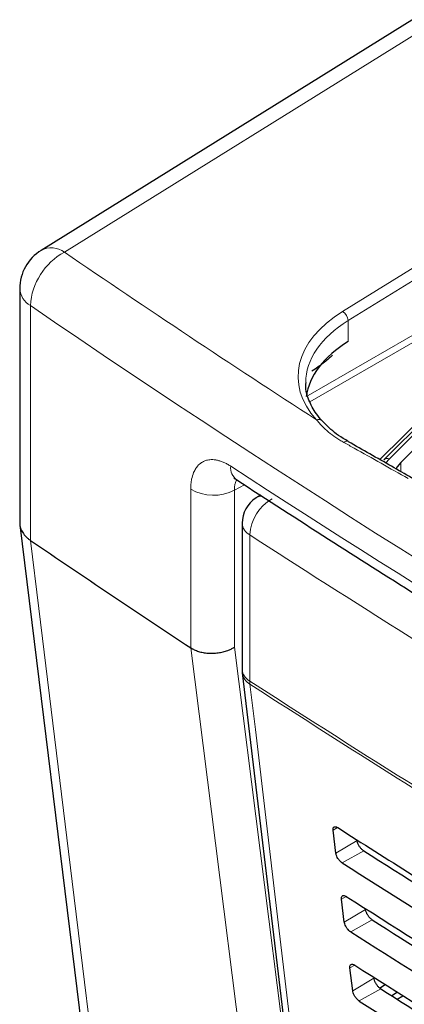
# Paper-space layout 'Blatt2' of a CAD drawing. Header units: millimetres. Extents: x 5 to 418, y 2 to 292.
# Tile 25 of 76: x 82 to 92, y 198 to 224. Entities that reach past the tile are written whole.
import ezdxf

# ---------------------------------------------------------------- set-up
doc = ezdxf.new("R2010")
doc.units = ezdxf.units.MM

psp = doc.layouts.new('Blatt2')

# ---------------------------------------------------------------- linework, layer by layer
at = {"color": 7, "linetype": 'Continuous', "lineweight": 25}
for p, q in [((93.6, 224.828), (82.16, 217.714)), ((81.594, 216.695), (81.594, 210.488)), ((94.542, 215.457), (91.245, 212.16)), ((95.141, 215.541), (91.691, 212.091)), ((89.604, 213.194), (89.607, 213.192)), ((87.971, 211.222), (87.854, 211.147)), ((81.598, 210.434), (84.244, 188.838)), ((87.486, 210.474), (87.486, 206.598)), ((81.878, 210.021), (81.877, 210.021)), ((86.124, 207.172), (86.124, 207.172)), ((87.492, 206.504), (90.042, 185.026)), ((89.971, 201.724), (89.896, 202.333)), ((90.194, 199.898), (90.12, 200.507)), ((90.418, 198.072), (90.343, 198.681)), ((91.13, 198.148), (91.28, 198.241)), ((91.601, 198.037), (91.452, 197.939)), ((91.592, 197.85), (91.746, 197.945))]:
    psp.add_line(p, q, dxfattribs=at)
at = {"color": 7, "linetype": 'Continuous', "lineweight": 18}
for p, q in [((94.211, 224.776), (82.779, 217.666)), ((90.148, 216.093), (99.372, 221.796)), ((99.514, 221.551), (90.294, 215.851)), ((81.877, 216.247), (81.877, 210.021)), ((89.232, 213.863), (92.985, 216.03)), ((93.069, 215.883), (89.283, 213.697)), ((90.294, 215.851), (90.294, 215.295)), ((94.684, 215.479), (91.387, 212.182)), ((91.134, 212.163), (94.213, 215.222)), ((91.387, 212.182), (91.287, 212.066)), ((91.691, 211.844), (91.691, 212.091)), ((86.124, 207.172), (86.124, 211.378)), ((87.55, 211.494), (87.282, 211.35)), ((87.282, 211.35), (87.282, 207.188)), ((87.689, 210.166), (87.689, 206.29)), ((90.016, 202.405), (89.896, 202.333)), ((90.533, 202.06), (89.971, 201.724)), ((90.708, 201.788), (90.135, 201.469)), ((90.243, 200.58), (90.12, 200.507)), ((90.756, 200.234), (90.194, 199.898)), ((90.936, 199.955), (90.363, 199.636)), ((90.47, 198.756), (90.343, 198.681)), ((90.98, 198.408), (90.418, 198.072)), ((91.163, 198.123), (90.591, 197.804))]:
    psp.add_line(p, q, dxfattribs=at)
at = {"color": 7, "linetype": 'Continuous', "lineweight": 25, "flags": 128}
psp.add_lwpolyline([(91.691, 212.091), (91.593, 211.972), (91.558, 211.911)], dxfattribs=at)
at = {"color": 7, "linetype": 'Continuous', "lineweight": 18, "flags": 128}
for points in [[(81.878, 210.021), (82.1, 208.212), (82.986, 200.976), (84.523, 188.423)], [(88.861, 185.508), (88.708, 186.718), (88.097, 191.557), (86.124, 207.172)], [(87.282, 207.188), (88.644, 196.4), (89.427, 190.207)], [(87.694, 206.207), (87.837, 205.003), (88.408, 200.191), (90.243, 184.729)]]:
    psp.add_lwpolyline(points, dxfattribs=at)
at = {"color": 7, "linetype": 'Continuous', "lineweight": 25}
for centre, radius, start, end in [((82.794, 216.695), 1.2, 121.8772, 180), ((88.286, 210.474), 0.8, 122.6657, 180), ((261.691, 473.463), 318.959, 235.68451, 236.60294), ((88.286, 206.598), 0.8, 180, 186.7694)]:
    psp.add_arc(centre, radius, start, end, dxfattribs=at)
at = {"color": 7, "linetype": 'Continuous', "lineweight": 18}
for centre, radius, start, end in [((83.602, 216.147), 1.728, 118.4636, 176.6641), ((82.431, 217.193), 0.587, 53.6726, 117.4823), ((82.154, 216.736), 0.561, 184.2361, 240.536), ((89.988, 215.83), 0.307, 3.7563, 58.5529), ((89.509, 213.093), 0.139, 46.55, 113.0714), ((90.258, 212.543), 0.107, 64.9069, 135.1768), ((91.334, 212.059), 0.134, 66.6331, 130.9412), ((87.598, 211.956), 0.416, 175.3761, 232.7095), ((86.729, 212.436), 1.218, 240.2419, 296.9879), ((88.86, 210.104), 1.173, 119.3062, 176.9738), ((88.024, 210.878), 0.319, 90.3703, 122.2141), ((87.869, 210.506), 0.384, 184.8044, 242.0683), ((278.846, 505.562), 351.852, 237.0921, 238.30656), ((87.869, 206.63), 0.384, 184.8044, 242.0683), ((87.906, 206.569), 0.42, 188.9521, 239.663), ((278.833, 501.665), 351.827, 237.09208, 238.29968), ((88.338, 206.289), 0.649, 179.8815, 187.3103), ((278.833, 501.573), 351.817, 237.09207, 238.2987)]:
    psp.add_arc(centre, radius, start, end, dxfattribs=at)
for centre, major_axis, ratio, start_param, end_param in [((372.013, 364.255), (378.785, 5.828), 0.587275, 3.834555, 3.861422), ((372.028, 363.284), (379.985, 5.827), 0.587244, 3.834585, 4.001386), ((93.169, 214.409), (4.2, 0.065), 0.587275, 2.364613, 3.617845), ((93.172, 214.248), (4, 0.065), 0.587769, 2.364144, 3.132089), ((372.028, 351.797), (379.987, -5.634), 0.567146, 3.873355, 3.997444)]:
    psp.add_ellipse(centre, major_axis=major_axis, ratio=ratio, start_param=start_param, end_param=end_param, dxfattribs=at)
at = {"color": 7, "linetype": 'Continuous', "lineweight": 25}
for centre, major_axis, ratio, start_param, end_param in [((93.172, 213.692), (4, 0.063), 0.587572, 2.364332, 3.053516), ((386.86, 363.302), (400.469, 6.162), 0.587275, 3.868493, 3.883113), ((385.542, 350.167), (397.637, -5.907), 0.567125, 3.885601, 3.897695), ((385.54, 350.166), (398.444, -5.919), 0.567125, 3.885702, 3.899882), ((386.859, 361.342), (400.148, 6.157), 0.587275, 3.868453, 3.882164), ((385.542, 348.207), (397.316, -5.902), 0.567125, 3.885561, 3.896821), ((385.541, 348.207), (398.123, -5.914), 0.567125, 3.885662, 3.899014), ((386.859, 359.382), (399.827, 6.152), 0.587275, 3.868413, 3.881303), ((385.543, 346.248), (396.994, -5.897), 0.567125, 3.88552, 3.895945), ((385.541, 346.247), (397.802, -5.909), 0.567125, 3.885622, 3.898143)]:
    psp.add_ellipse(centre, major_axis=major_axis, ratio=ratio, start_param=start_param, end_param=end_param, dxfattribs=at)
for points, knots in [([(89.885, 214.931), (89.813, 214.868), (89.632, 214.709), (89.446, 214.582), (89.335, 214.506)], [0, 0, 0, 0, 0.398602, 1, 1, 1, 1]), ([(89.605, 213.194), (89.553, 213.254), (89.402, 213.433), (89.245, 213.745), (89.16, 214.026), (89.179, 214.183), (89.183, 214.213)], [0, 0, 0, 0, 0.186672, 0.548526, 0.915263, 1, 1, 1, 1]), ([(90.304, 212.643), (90.255, 212.671), (90.043, 212.792), (89.804, 212.982), (89.653, 213.146), (89.609, 213.194)], [0, 0, 0, 0, 0.174038, 0.7587957, 1, 1, 1, 1]), ([(91.987, 211.673), (91.806, 211.778), (91.244, 212.103), (90.682, 212.421), (90.301, 212.637)], [0, 0, 0, 0, 0.3218502, 1, 1, 1, 1]), ([(87.265, 211.668), (87.268, 211.668), (87.274, 211.669), (87.327, 211.635), (87.35, 211.621)], [0, 0, 0, 0, 0.574919, 1, 1, 1, 1]), ([(87.346, 211.626), (88.154, 211.101), (90.498, 209.581), (94.449, 207.101), (99.228, 204.201), (104.1, 201.351), (109.059, 198.552), (114.107, 195.803), (117.995, 193.759), (120.198, 192.63), (120.671, 192.388)], [0, 0, 0, 0, 0.0774167, 0.2244859, 0.3715556, 0.5186246, 0.6656928, 0.8127599, 0.959826, 1, 1, 1, 1]), ([(81.595, 210.488), (81.594, 210.481), (81.593, 210.454), (81.6, 210.406), (81.615, 210.346), (81.639, 210.286), (81.671, 210.227), (81.711, 210.172), (81.758, 210.119), (81.813, 210.068), (81.856, 210.037), (81.877, 210.021)], [0, 0, 0, 0, 0.040547, 0.158355, 0.276978, 0.398174, 0.520259, 0.638066, 0.756692, 0.8779, 1, 1, 1, 1]), ([(86.124, 207.172), (86.155, 207.154), (86.217, 207.116), (86.329, 207.075), (86.452, 207.044), (86.582, 207.028), (86.718, 207.025), (86.852, 207.037), (86.984, 207.062), (87.098, 207.097), (87.196, 207.138), (87.252, 207.169), (87.279, 207.186), (87.282, 207.188)], [0, 0, 0, 0, 0.102386, 0.207744, 0.310129, 0.415479, 0.517957, 0.623395, 0.726083, 0.831737, 0.911401, 0.99242, 1, 1, 1, 1]), ([(89.896, 202.333), (89.896, 202.34), (89.893, 202.365), (89.9, 202.399), (89.924, 202.425), (89.961, 202.43), (89.996, 202.417), (90.015, 202.405), (90.019, 202.403)], [0, 0, 0, 0, 0.0850535, 0.3019905, 0.5196115, 0.7367694, 0.9522337, 1, 1, 1, 1]), ([(90.708, 201.788), (90.7, 201.793), (90.676, 201.81), (90.634, 201.85), (90.588, 201.912), (90.553, 201.979), (90.537, 202.029), (90.534, 202.055), (90.533, 202.06)], [0, 0, 0, 0, 0.090146, 0.302268, 0.513764, 0.725705, 0.93926, 1, 1, 1, 1]), ([(90.135, 201.469), (90.129, 201.473), (90.106, 201.488), (90.068, 201.525), (90.024, 201.583), (89.991, 201.646), (89.975, 201.694), (89.972, 201.718), (89.971, 201.724)], [0, 0, 0, 0, 0.081983, 0.294147, 0.505651, 0.717552, 0.931033, 1, 1, 1, 1]), ([(90.12, 200.507), (90.119, 200.514), (90.117, 200.54), (90.124, 200.575), (90.149, 200.602), (90.187, 200.606), (90.222, 200.593), (90.242, 200.581), (90.246, 200.579)], [0, 0, 0, 0, 0.0885369, 0.3054942, 0.5231207, 0.7402623, 0.9556958, 1, 1, 1, 1]), ([(90.936, 199.955), (90.928, 199.961), (90.903, 199.978), (90.859, 200.02), (90.812, 200.083), (90.777, 200.152), (90.761, 200.203), (90.757, 200.229), (90.756, 200.234)], [0, 0, 0, 0, 0.093114, 0.3052213, 0.5167154, 0.728672, 0.9422533, 1, 1, 1, 1]), ([(90.363, 199.636), (90.356, 199.641), (90.333, 199.657), (90.293, 199.695), (90.249, 199.754), (90.215, 199.819), (90.199, 199.868), (90.195, 199.892), (90.194, 199.898)], [0, 0, 0, 0, 0.0853594, 0.2975052, 0.5090059, 0.7209231, 0.9344343, 1, 1, 1, 1]), ([(90.343, 198.681), (90.343, 198.689), (90.34, 198.715), (90.348, 198.752), (90.374, 198.778), (90.413, 198.782), (90.449, 198.769), (90.469, 198.757), (90.472, 198.755)], [0, 0, 0, 0, 0.091841, 0.308817, 0.526449, 0.743575, 0.95898, 1, 1, 1, 1]), ([(91.163, 198.123), (91.155, 198.128), (91.129, 198.146), (91.085, 198.19), (91.037, 198.255), (91, 198.325), (90.984, 198.377), (90.981, 198.403), (90.98, 198.408)], [0, 0, 0, 0, 0.09594, 0.308034, 0.519526, 0.731498, 0.945105, 1, 1, 1, 1]), ([(90.591, 197.804), (90.584, 197.808), (90.56, 197.825), (90.518, 197.865), (90.473, 197.925), (90.438, 197.992), (90.422, 198.041), (90.419, 198.066), (90.418, 198.072)], [0, 0, 0, 0, 0.088564, 0.300693, 0.512191, 0.724124, 0.937664, 1, 1, 1, 1])]:
    psp.add_open_spline(points, degree=3, knots=knots, dxfattribs=at)
at = {"color": 7, "linetype": 'Continuous', "lineweight": 18}
for points, knots in [([(90.182, 212.619), (90.145, 212.639), (90.036, 212.702), (89.867, 212.818), (89.683, 212.971), (89.548, 213.108), (89.478, 213.193), (89.454, 213.221)], [0, 0, 0, 0, 0.1223771, 0.3682965, 0.6182511, 0.8722975, 1, 1, 1, 1]), ([(91.885, 211.662), (91.408, 211.931), (90.841, 212.252), (90.273, 212.568), (90.182, 212.619)], [0, 0, 0, 0, 0.8392098, 1, 1, 1, 1]), ([(86.124, 211.378), (86.125, 211.425), (86.128, 211.519), (86.151, 211.67), (86.193, 211.811), (86.245, 211.909), (86.306, 211.996), (86.378, 212.067), (86.462, 212.116), (86.542, 212.146), (86.615, 212.161), (86.706, 212.164), (86.775, 212.157), (86.831, 212.146), (86.887, 212.132), (86.959, 212.109), (87.048, 212.069), (87.123, 212.029), (87.168, 212), (87.184, 211.99)], [0, 0, 0, 0, 0.069429, 0.139492, 0.245696, 0.326903, 0.354285, 0.460625, 0.541931, 0.569345, 0.648781, 0.702592, 0.757182, 0.784608, 0.811038, 0.864115, 0.91795, 0.972562, 1, 1, 1, 1]), ([(87.344, 211.624), (87.334, 211.607), (87.317, 211.578), (87.301, 211.528), (87.29, 211.479), (87.282, 211.42), (87.282, 211.373), (87.282, 211.35)], [0, 0, 0, 0, 0.254642, 0.416668, 0.581065, 0.789262, 1, 1, 1, 1])]:
    psp.add_open_spline(points, degree=3, knots=knots, dxfattribs=at)

doc.saveas('drawing.dxf')
